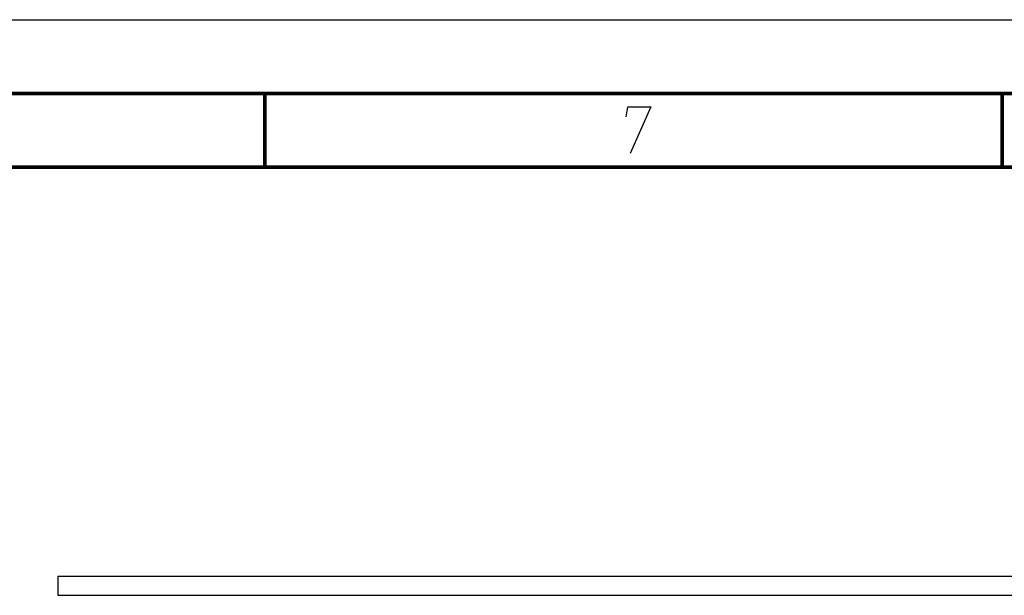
# Model space of a CAD drawing. Extents: x 0 to 420, y 0 to 297.
# Tile 113 of 116: x 301 to 368, y 258 to 297. Entities that reach past the tile are written whole.
import ezdxf

# ---------------------------------------------------------------- set-up
doc = ezdxf.new("R2010")
doc.units = 0
doc.header["$LTSCALE"] = 23.1
doc.layers.get('0').update_dxf_attribs({"linetype": 'CONTINUOUS'})

msp = doc.modelspace()

# ---------------------------------------------------------------- linework, layer by layer
at = {"color": 7, "linetype": 'CONTINUOUS'}
for p, q in [((0, 297), (420, 297)), ((25, 287), (410, 287)), ((303.46, 259.23), (303.46, 257.93)), ((303.46, 259.23), (403.46, 259.23)), ((303.46, 257.93), (403.46, 257.93))]:
    msp.add_line(p, q, dxfattribs=at)
at = {"color": 7, "linetype": 'CONTINUOUS', "const_width": 0.25}
for points in [[(415, 292), (20, 292)], [(317.5, 292), (317.5, 287)], [(367.5, 292), (367.5, 287)], [(25, 287), (410, 287)]]:
    msp.add_lwpolyline(points, dxfattribs=at)
at = {"color": 2, "linetype": 'CONTINUOUS'}
msp.add_lwpolyline([(341.994, 290.4), (342.104, 291.075), (343.679, 291.075), (342.265, 287.925)], dxfattribs=at)

doc.saveas('drawing.dxf')
